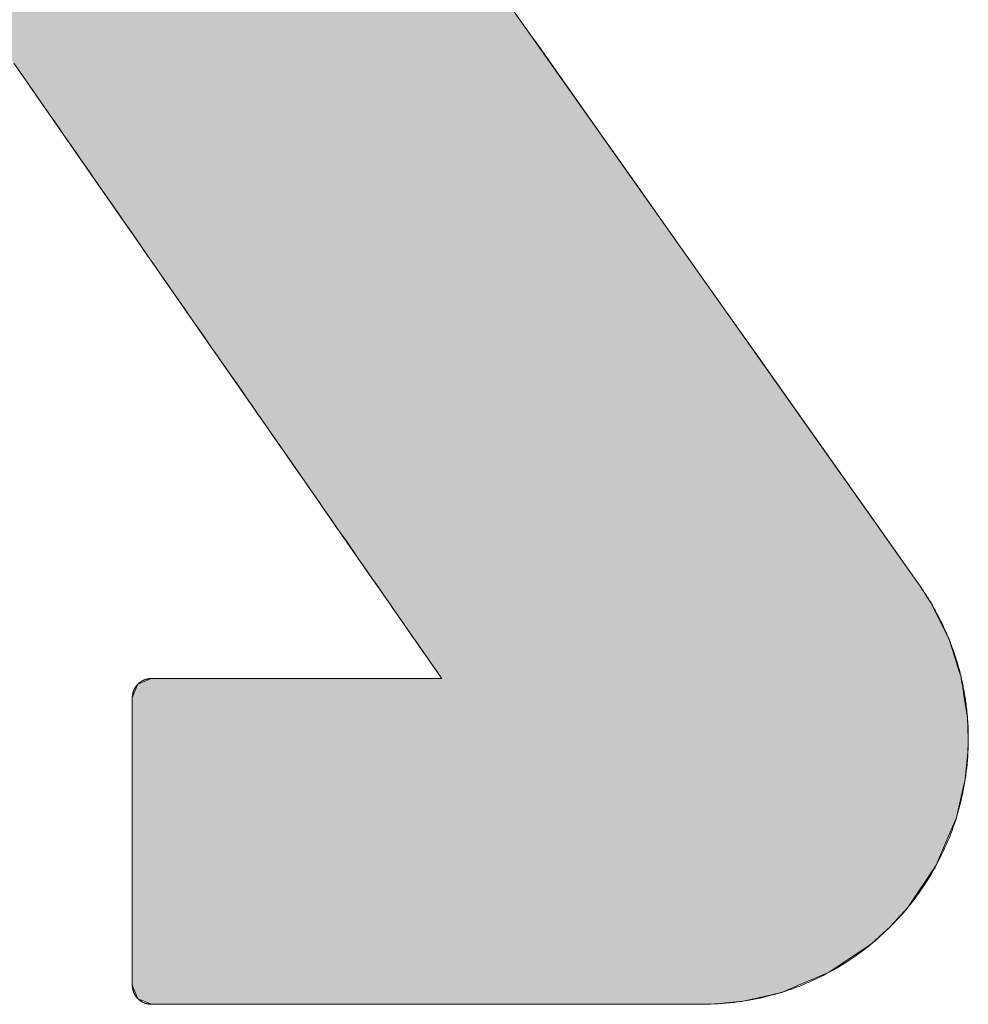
# Model space of a CAD drawing. Header units: inches. Extents: x -123 to 4816, y -2998 to 548.
# Tile 22 of 148: x 764.16 to 765.43, y -2424.94 to -2423.62. Entities that reach past the tile are written whole.
import ezdxf

# ---------------------------------------------------------------- set-up
doc = ezdxf.new("R2010")
doc.units = ezdxf.units.IN
doc.header["$MEASUREMENT"] = 0
doc.layers.get('0').update_dxf_attribs({"lineweight": 0})

# ---------------------------------------------------------------- blocks, each defined once
blk = doc.blocks.new('*U54')
at = {"linetype": 'Continuous'}
for p, q in [((68.5405, 92.4122), (68.8064, 92.0358)), ((68.8064, 92.0358), (68.8134, 92.0259)), ((68.8134, 92.0259), (68.8167, 92.0212)), ((68.8167, 92.0212), (68.8332, 91.9979)), ((68.0958, 91.9979), (68.1084, 91.9798)), ((68.8332, 91.9979), (68.846, 91.9798)), ((68.1084, 91.9798), (68.1654, 91.8978)), ((68.846, 91.9798), (68.9039, 91.8978)), ((68.1654, 91.8978), (68.2112, 91.832)), ((68.9039, 91.8978), (68.9504, 91.832)), ((68.2112, 91.832), (68.2637, 91.7564)), ((68.9504, 91.832), (69.0038, 91.7564)), ((68.2637, 91.7564), (68.3564, 91.6231)), ((69.0038, 91.7564), (69.098, 91.6231)), ((68.3564, 91.6231), (68.3765, 91.5943)), ((69.098, 91.6231), (69.1183, 91.5943)), ((68.3765, 91.5943), (68.4892, 91.4321)), ((69.1183, 91.5943), (69.2329, 91.4321)), ((68.4892, 91.4321), (68.523, 91.3836)), ((69.2329, 91.4321), (69.2672, 91.3836)), ((68.523, 91.3836), (68.5876, 91.2907)), ((69.2672, 91.3836), (69.3328, 91.2907)), ((68.5876, 91.2907), (68.5953, 91.2796)), ((69.3328, 91.2907), (69.3406, 91.2796)), ((68.5953, 91.2796), (68.6111, 91.2568)), ((69.3406, 91.2796), (69.3554, 91.2568)), ((68.6111, 91.2568), (68.6452, 91.2078)), ((69.3554, 91.2568), (69.3798, 91.2078)), ((68.6452, 91.2078), (68.6571, 91.1906)), ((69.3798, 91.2078), (69.3853, 91.1906)), ((68.6571, 91.1906), (68.6766, 91.1626)), ((69.3853, 91.1906), (69.3943, 91.1626)), ((68.2845, 91.1527), (68.266, 91.145)), ((68.2845, 91.1527), (68.3017, 91.1527)), ((68.3017, 91.1527), (68.3469, 91.1527)), ((68.3469, 91.1527), (68.484, 91.1527)), ((68.484, 91.1527), (68.6212, 91.1527)), ((68.6212, 91.1527), (68.6664, 91.1527)), ((68.6664, 91.1527), (68.6835, 91.1527)), ((68.6766, 91.1626), (68.6819, 91.155)), ((68.6819, 91.155), (68.6835, 91.1527)), ((69.3943, 91.1626), (69.3968, 91.155)), ((69.3968, 91.155), (69.3971, 91.1527)), ((69.3971, 91.1527), (69.3983, 91.145)), ((68.2656, 91.1441), (68.2584, 91.1266)), ((68.266, 91.145), (68.2656, 91.1441)), ((69.3983, 91.145), (69.3985, 91.1441)), ((69.3985, 91.1441), (69.4012, 91.1266)), ((68.2584, 91.1266), (68.2584, 91.1096)), ((69.4012, 91.1266), (69.4039, 91.1096)), ((68.2584, 91.1096), (68.2584, 91.0991)), ((68.2584, 91.0991), (68.2584, 91.0701)), ((69.4039, 91.1096), (69.4056, 91.0991)), ((69.4056, 91.0991), (69.4067, 91.0701)), ((68.2584, 91.0701), (68.2584, 91.0648)), ((69.4067, 91.0701), (69.4066, 91.0648)), ((68.2584, 91.0648), (68.2584, 91.0514)), ((69.4066, 91.0648), (69.4062, 91.0514)), ((68.2584, 91.0514), (68.2584, 91.0146)), ((69.4062, 91.0514), (69.4025, 91.0146)), ((68.2584, 91.0146), (68.2584, 90.9616)), ((69.4025, 91.0146), (69.3903, 90.9616)), ((68.2584, 90.9616), (68.2584, 90.9352)), ((69.3903, 90.9616), (69.3791, 90.9352)), ((68.2584, 90.9352), (68.2584, 90.929)), ((69.3791, 90.9352), (69.3765, 90.929)), ((68.2584, 90.929), (68.2584, 90.8962)), ((69.3765, 90.929), (69.3627, 90.8962)), ((68.2584, 90.8962), (68.2584, 90.838)), ((69.3627, 90.8962), (69.3234, 90.838)), ((68.2584, 90.838), (68.2584, 90.8121)), ((69.3234, 90.838), (69.2999, 90.8121)), ((68.2584, 90.8121), (68.2584, 90.7931)), ((69.2999, 90.8121), (69.279, 90.7931)), ((68.2584, 90.7931), (68.2584, 90.7886)), ((68.2584, 90.7886), (68.2584, 90.7874)), ((68.2584, 90.7874), (68.2584, 90.7493)), ((69.2723, 90.7874), (69.2158, 90.7493)), ((69.274, 90.7886), (69.2723, 90.7874)), ((69.279, 90.7931), (69.274, 90.7886)), ((68.2584, 90.7493), (68.2584, 90.7483)), ((68.2584, 90.7483), (68.2584, 90.746)), ((68.2584, 90.746), (68.2584, 90.7313)), ((69.2081, 90.746), (69.1734, 90.7313)), ((69.2136, 90.7483), (69.2081, 90.746)), ((69.2158, 90.7493), (69.2136, 90.7483)), ((68.2584, 90.7313), (68.2624, 90.7216)), ((69.1734, 90.7313), (69.1504, 90.7216)), ((68.2624, 90.7216), (68.266, 90.7128)), ((69.1504, 90.7216), (69.1121, 90.7128)), ((68.266, 90.7128), (68.2743, 90.7094)), ((68.2743, 90.7094), (68.2834, 90.7057)), ((68.2834, 90.7057), (68.2845, 90.7052)), ((68.2845, 90.7052), (68.3171, 90.7052)), ((68.3171, 90.7052), (68.4029, 90.7052)), ((68.4029, 90.7052), (68.6632, 90.7052)), ((68.6632, 90.7052), (68.9235, 90.7052)), ((68.9235, 90.7052), (69.0093, 90.7052)), ((69.0093, 90.7052), (69.0419, 90.7052)), ((69.0607, 90.7057), (69.0419, 90.7052)), ((69.0975, 90.7094), (69.0607, 90.7057)), ((69.1121, 90.7128), (69.0975, 90.7094))]:
    blk.add_line(p, q, dxfattribs=at)
for points in [[(67.4453, 92.4122), (67.4453, 92.0358), (68.8064, 92.0358)], [(68.0694, 92.0358), (68.0763, 92.0259), (68.8134, 92.0259)], [(68.0763, 92.0259), (68.0796, 92.0212), (68.8167, 92.0212)], [(68.0796, 92.0212), (68.0958, 91.9979), (68.8332, 91.9979)], [(68.0958, 91.9979), (68.1084, 91.9798), (68.846, 91.9798)], [(68.1084, 91.9798), (68.1654, 91.8978), (68.9039, 91.8978)], [(68.1654, 91.8978), (68.2112, 91.832), (68.9504, 91.832)], [(68.2112, 91.832), (68.2637, 91.7564), (69.0038, 91.7564)], [(68.2637, 91.7564), (68.3564, 91.6231), (69.098, 91.6231)], [(68.3564, 91.6231), (68.3765, 91.5943), (69.1183, 91.5943)], [(68.3765, 91.5943), (68.4892, 91.4321), (69.2329, 91.4321)], [(68.4892, 91.4321), (68.523, 91.3836), (69.2672, 91.3836)], [(68.523, 91.3836), (68.5876, 91.2907), (69.3328, 91.2907)], [(68.5876, 91.2907), (68.5953, 91.2796), (69.3406, 91.2796)], [(68.5953, 91.2796), (68.6111, 91.2568), (69.3554, 91.2568)], [(68.6111, 91.2568), (68.6452, 91.2078), (69.3798, 91.2078)], [(68.6452, 91.2078), (68.6571, 91.1906), (69.3853, 91.1906)], [(68.6571, 91.1906), (68.6766, 91.1626), (69.3943, 91.1626)], [(68.2845, 91.1527), (68.266, 91.145), (69.3983, 91.145)], [(68.2845, 91.1527), (68.2845, 91.1527), (68.3017, 91.1527)], [(68.3017, 91.1527), (68.3017, 91.1527), (68.3469, 91.1527)], [(68.3469, 91.1527), (68.3469, 91.1527), (68.484, 91.1527)], [(68.484, 91.1527), (68.484, 91.1527), (68.6212, 91.1527)], [(68.6212, 91.1527), (68.6212, 91.1527), (68.6664, 91.1527)], [(68.6664, 91.1527), (68.6664, 91.1527), (68.6835, 91.1527)], [(68.6766, 91.1626), (68.6819, 91.155), (69.3968, 91.155)], [(68.6819, 91.155), (68.6835, 91.1527), (69.3971, 91.1527)], [(68.2656, 91.1441), (68.2584, 91.1266), (69.4012, 91.1266)], [(68.266, 91.145), (68.2656, 91.1441), (69.3985, 91.1441)], [(68.2584, 91.1266), (68.2584, 91.1096), (69.4039, 91.1096)], [(68.2584, 91.1096), (68.2584, 91.0991), (69.4056, 91.0991)], [(68.2584, 91.0991), (68.2584, 91.0701), (69.4067, 91.0701)], [(68.2584, 91.0701), (68.2584, 91.0648), (69.4066, 91.0648)], [(68.2584, 91.0648), (68.2584, 91.0514), (69.4062, 91.0514)], [(68.2584, 91.0514), (68.2584, 91.0146), (69.4025, 91.0146)], [(68.2584, 91.0146), (68.2584, 90.9616), (69.3903, 90.9616)], [(68.2584, 90.9616), (68.2584, 90.9352), (69.3791, 90.9352)], [(68.2584, 90.9352), (68.2584, 90.929), (69.3765, 90.929)], [(68.2584, 90.929), (68.2584, 90.8962), (69.3627, 90.8962)], [(68.2584, 90.8962), (68.2584, 90.838), (69.3234, 90.838)], [(68.2584, 90.838), (68.2584, 90.8121), (69.2999, 90.8121)], [(68.2584, 90.8121), (68.2584, 90.7931), (69.279, 90.7931)], [(68.2584, 90.7931), (68.2584, 90.7886), (69.274, 90.7886)], [(68.2584, 90.7886), (68.2584, 90.7874), (69.2723, 90.7874)], [(68.2584, 90.7874), (68.2584, 90.7493), (69.2158, 90.7493)], [(68.2584, 90.7493), (68.2584, 90.7483), (69.2136, 90.7483)], [(68.2584, 90.7483), (68.2584, 90.746), (69.2081, 90.746)], [(68.2584, 90.746), (68.2584, 90.7313), (69.1734, 90.7313)], [(68.2584, 90.7313), (68.2624, 90.7216), (69.1504, 90.7216)], [(68.2624, 90.7216), (68.266, 90.7128), (69.1121, 90.7128)], [(68.266, 90.7128), (68.2743, 90.7094), (69.0975, 90.7094)], [(68.2743, 90.7094), (68.2834, 90.7057), (69.0607, 90.7057)], [(68.2834, 90.7057), (68.2845, 90.7052), (69.0419, 90.7052)], [(68.2845, 90.7052), (68.2845, 90.7052), (68.3171, 90.7052)], [(68.3171, 90.7052), (68.3171, 90.7052), (68.4029, 90.7052)], [(68.4029, 90.7052), (68.4029, 90.7052), (68.6632, 90.7052)], [(68.6632, 90.7052), (68.6632, 90.7052), (68.9235, 90.7052)], [(68.9235, 90.7052), (68.9235, 90.7052), (69.0093, 90.7052)], [(69.0093, 90.7052), (69.0093, 90.7052), (69.0419, 90.7052)]]:
    blk.add_solid(points, dxfattribs=at)
at = {"linetype": 'Continuous', "extrusion": (0, 0, -1)}
for points in [[(-67.4453, 92.4122), (-68.5405, 92.4122), (-68.8064, 92.0358)], [(-68.0694, 92.0358), (-68.8064, 92.0358), (-68.8134, 92.0259)], [(-68.0763, 92.0259), (-68.8134, 92.0259), (-68.8167, 92.0212)], [(-68.0796, 92.0212), (-68.8167, 92.0212), (-68.8332, 91.9979)], [(-68.0958, 91.9979), (-68.8332, 91.9979), (-68.846, 91.9798)], [(-68.1084, 91.9798), (-68.846, 91.9798), (-68.9039, 91.8978)], [(-68.1654, 91.8978), (-68.9039, 91.8978), (-68.9504, 91.832)], [(-68.2112, 91.832), (-68.9504, 91.832), (-69.0038, 91.7564)], [(-68.2637, 91.7564), (-69.0038, 91.7564), (-69.098, 91.6231)], [(-68.3564, 91.6231), (-69.098, 91.6231), (-69.1183, 91.5943)], [(-68.3765, 91.5943), (-69.1183, 91.5943), (-69.2329, 91.4321)], [(-68.4892, 91.4321), (-69.2329, 91.4321), (-69.2672, 91.3836)], [(-68.523, 91.3836), (-69.2672, 91.3836), (-69.3328, 91.2907)], [(-68.5876, 91.2907), (-69.3328, 91.2907), (-69.3406, 91.2796)], [(-68.5953, 91.2796), (-69.3406, 91.2796), (-69.3554, 91.2568)], [(-68.6111, 91.2568), (-69.3554, 91.2568), (-69.3798, 91.2078)], [(-68.6452, 91.2078), (-69.3798, 91.2078), (-69.3853, 91.1906)], [(-68.6571, 91.1906), (-69.3853, 91.1906), (-69.3943, 91.1626)], [(-68.2845, 91.1527), (-69.3971, 91.1527), (-69.3983, 91.145)], [(-68.6766, 91.1626), (-69.3943, 91.1626), (-69.3968, 91.155)], [(-68.6819, 91.155), (-69.3968, 91.155), (-69.3971, 91.1527)], [(-68.2656, 91.1441), (-69.3985, 91.1441), (-69.4012, 91.1266)], [(-68.266, 91.145), (-69.3983, 91.145), (-69.3985, 91.1441)], [(-68.2584, 91.1266), (-69.4012, 91.1266), (-69.4039, 91.1096)], [(-68.2584, 91.1096), (-69.4039, 91.1096), (-69.4056, 91.0991)], [(-68.2584, 91.0991), (-69.4056, 91.0991), (-69.4067, 91.0701)], [(-68.2584, 91.0701), (-69.4067, 91.0701), (-69.4066, 91.0648)], [(-68.2584, 91.0648), (-69.4066, 91.0648), (-69.4062, 91.0514)], [(-68.2584, 91.0514), (-69.4062, 91.0514), (-69.4025, 91.0146)], [(-68.2584, 91.0146), (-69.4025, 91.0146), (-69.3903, 90.9616)], [(-68.2584, 90.9616), (-69.3903, 90.9616), (-69.3791, 90.9352)], [(-68.2584, 90.9352), (-69.3791, 90.9352), (-69.3765, 90.929)], [(-68.2584, 90.929), (-69.3765, 90.929), (-69.3627, 90.8962)], [(-68.2584, 90.8962), (-69.3627, 90.8962), (-69.3234, 90.838)], [(-68.2584, 90.838), (-69.3234, 90.838), (-69.2999, 90.8121)], [(-68.2584, 90.8121), (-69.2999, 90.8121), (-69.279, 90.7931)], [(-68.2584, 90.7931), (-69.279, 90.7931), (-69.274, 90.7886)], [(-68.2584, 90.7886), (-69.274, 90.7886), (-69.2723, 90.7874)], [(-68.2584, 90.7874), (-69.2723, 90.7874), (-69.2158, 90.7493)], [(-68.2584, 90.7493), (-69.2158, 90.7493), (-69.2136, 90.7483)], [(-68.2584, 90.7483), (-69.2136, 90.7483), (-69.2081, 90.746)], [(-68.2584, 90.746), (-69.2081, 90.746), (-69.1734, 90.7313)], [(-68.2584, 90.7313), (-69.1734, 90.7313), (-69.1504, 90.7216)], [(-68.2624, 90.7216), (-69.1504, 90.7216), (-69.1121, 90.7128)], [(-68.266, 90.7128), (-69.1121, 90.7128), (-69.0975, 90.7094)], [(-68.2743, 90.7094), (-69.0975, 90.7094), (-69.0607, 90.7057)], [(-68.2834, 90.7057), (-69.0607, 90.7057), (-69.0419, 90.7052)]]:
    blk.add_solid(points, dxfattribs=at)

msp = doc.modelspace()

# ---------------------------------------------------------------- linework, layer by layer
at = {"color": 3}
msp.add_line((764.4013, -2423.0186), (765.3617, -2424.378), dxfattribs=at)
for points in [[(764.1561, -2423.6883, 0), (764.1596, -2423.6934, 0), (764.1632, -2423.6986, 0), (764.1671, -2423.7041, 0), (764.171, -2423.7098, 0), (764.1752, -2423.7158, 0), (764.1794, -2423.7219, 0), (764.1839, -2423.7283, 0), (764.1884, -2423.7348, 0), (764.193, -2423.7414, 0), (764.1978, -2423.7483, 0), (764.2028, -2423.7554, 0), (764.2078, -2423.7626, 0), (764.2129, -2423.77, 0), (764.2183, -2423.7776, 0), (764.2236, -2423.7854, 0), (764.2291, -2423.7933, 0), (764.2347, -2423.8013, 0), (764.2404, -2423.8095, 0), (764.2461, -2423.8179, 0), (764.2521, -2423.8264, 0), (764.258, -2423.8349, 0), (764.264, -2423.8436, 0), (764.2702, -2423.8525, 0), (764.2764, -2423.8613, 0), (764.2828, -2423.8704, 0), (764.2891, -2423.8795, 0), (764.2955, -2423.8888, 0), (764.302, -2423.8981, 0), (764.3086, -2423.9076, 0), (764.3152, -2423.9171, 0), (764.3218, -2423.9267, 0), (764.3285, -2423.9363, 0), (764.3354, -2423.9461, 0), (764.3422, -2423.9559, 0), (764.349, -2423.9657, 0), (764.3559, -2423.9757, 0), (764.3628, -2423.9856, 0), (764.3697, -2423.9957, 0), (764.3768, -2424.0057, 0), (764.3838, -2424.0157, 0), (764.3908, -2424.0259, 0), (764.3978, -2424.036, 0), (764.4049, -2424.0461, 0), (764.4119, -2424.0562, 0), (764.419, -2424.0664, 0), (764.426, -2424.0766, 0), (764.4332, -2424.0867, 0), (764.4402, -2424.0969, 0), (764.4472, -2424.107, 0), (764.4543, -2424.1171, 0), (764.4613, -2424.1273, 0), (764.4683, -2424.1373, 0), (764.4752, -2424.1473, 0), (764.4822, -2424.1574, 0), (764.4892, -2424.1673, 0), (764.496, -2424.1772, 0), (764.5029, -2424.1871, 0), (764.5097, -2424.1968, 0), (764.5164, -2424.2066, 0), (764.5232, -2424.2163, 0), (764.5299, -2424.2258, 0), (764.5365, -2424.2354, 0), (764.543, -2424.2448, 0), (764.5496, -2424.2541, 0), (764.556, -2424.2633, 0), (764.5623, -2424.2725, 0), (764.5687, -2424.2816, 0), (764.5748, -2424.2905, 0), (764.5809, -2424.2994, 0), (764.5871, -2424.3081, 0), (764.593, -2424.3166, 0), (764.5989, -2424.3251, 0), (764.6047, -2424.3334, 0), (764.6103, -2424.3417, 0), (764.6159, -2424.3496, 0), (764.6215, -2424.3575, 0), (764.6268, -2424.3653, 0), (764.6321, -2424.3728, 0), (764.6372, -2424.3802, 0), (764.6423, -2424.3875, 0), (764.6472, -2424.3946, 0), (764.652, -2424.4015, 0), (764.6566, -2424.4082, 0), (764.6612, -2424.4147, 0), (764.6656, -2424.4211, 0), (764.6699, -2424.4272, 0), (764.674, -2424.4331, 0), (764.6779, -2424.4388, 0), (764.6817, -2424.4443, 0), (764.6854, -2424.4496, 0), (764.689, -2424.4547, 0), (764.6924, -2424.4595, 0), (764.6955, -2424.4641, 0), (764.6985, -2424.4685, 0), (764.7014, -2424.4726, 0), (764.7041, -2424.4764, 0), (764.7066, -2424.48, 0), (764.7089, -2424.4834, 0), (764.7111, -2424.4864, 0), (764.713, -2424.4892, 0), (764.7148, -2424.4918, 0), (764.7163, -2424.494, 0), (764.7177, -2424.4961, 0), (764.7189, -2424.4977, 0), (764.7198, -2424.4991, 0), (764.7206, -2424.5001, 0), (764.7212, -2424.501, 0), (764.7215, -2424.5014, 0), (764.7216, -2424.5016, 0)], [(765.0707, -2424.9375, 0), (765.076, -2424.9374, 0), (765.0812, -2424.9373, 0), (765.0865, -2424.9371, 0), (765.0917, -2424.9368, 0), (765.0969, -2424.9366, 0), (765.1021, -2424.9362, 0), (765.1072, -2424.9357, 0), (765.1123, -2424.9351, 0), (765.1175, -2424.9344, 0), (765.1225, -2424.9337, 0), (765.1276, -2424.9329, 0), (765.1327, -2424.9321, 0), (765.1376, -2424.9312, 0), (765.1427, -2424.9302, 0), (765.1477, -2424.9291, 0), (765.1525, -2424.928, 0), (765.1575, -2424.9268, 0), (765.1624, -2424.9255, 0), (765.1672, -2424.9243, 0), (765.172, -2424.9228, 0), (765.1769, -2424.9214, 0), (765.1817, -2424.9199, 0), (765.1863, -2424.9182, 0), (765.1911, -2424.9166, 0), (765.1958, -2424.9148, 0), (765.2005, -2424.9131, 0), (765.205, -2424.9112, 0), (765.2096, -2424.9093, 0), (765.2142, -2424.9073, 0), (765.2187, -2424.9053, 0), (765.2232, -2424.9032, 0), (765.2276, -2424.9011, 0), (765.2321, -2424.8989, 0), (765.2365, -2424.8965, 0), (765.2408, -2424.8942, 0), (765.2451, -2424.8918, 0), (765.2494, -2424.8894, 0), (765.2537, -2424.8869, 0), (765.2578, -2424.8843, 0), (765.262, -2424.8817, 0), (765.2661, -2424.879, 0), (765.2702, -2424.8763, 0), (765.2742, -2424.8735, 0), (765.2782, -2424.8706, 0), (765.2822, -2424.8678, 0), (765.2861, -2424.8648, 0), (765.29, -2424.8618, 0), (765.2938, -2424.8587, 0), (765.2976, -2424.8556, 0), (765.3014, -2424.8525, 0), (765.3051, -2424.8493, 0), (765.3087, -2424.8461, 0), (765.3123, -2424.8427, 0), (765.3159, -2424.8393, 0), (765.3194, -2424.8359, 0), (765.3229, -2424.8325, 0), (765.3263, -2424.829, 0), (765.3297, -2424.8255, 0), (765.333, -2424.8219, 0), (765.3363, -2424.8183, 0), (765.3396, -2424.8146, 0), (765.3427, -2424.8109, 0), (765.3458, -2424.8071, 0), (765.3489, -2424.8033, 0), (765.3519, -2424.7994, 0), (765.355, -2424.7955, 0), (765.3578, -2424.7916, 0), (765.3607, -2424.7876, 0), (765.3635, -2424.7835, 0), (765.3663, -2424.7795, 0), (765.369, -2424.7754, 0), (765.3716, -2424.7712, 0), (765.3742, -2424.7671, 0), (765.3768, -2424.7629, 0), (765.3792, -2424.7586, 0), (765.3816, -2424.7543, 0), (765.384, -2424.75, 0), (765.3863, -2424.7456, 0), (765.3886, -2424.7412, 0), (765.3907, -2424.7368, 0), (765.3929, -2424.7323, 0), (765.3949, -2424.7278, 0), (765.3969, -2424.7232, 0), (765.3989, -2424.7186, 0), (765.4007, -2424.7141, 0), (765.4026, -2424.7094, 0), (765.4043, -2424.7048, 0), (765.406, -2424.7, 0), (765.4077, -2424.6954, 0), (765.4092, -2424.6906, 0), (765.4107, -2424.6858, 0), (765.4121, -2424.6809, 0), (765.4135, -2424.6761, 0), (765.4148, -2424.6712, 0), (765.416, -2424.6663, 0), (765.4172, -2424.6615, 0), (765.4183, -2424.6565, 0), (765.4193, -2424.6515, 0), (765.4202, -2424.6465, 0), (765.4211, -2424.6415, 0), (765.422, -2424.6364, 0), (765.4227, -2424.6314, 0), (765.4233, -2424.6262, 0), (765.4239, -2424.6211, 0), (765.4245, -2424.616, 0), (765.4249, -2424.6108, 0), (765.4253, -2424.6056, 0), (765.4256, -2424.6004, 0), (765.4259, -2424.5951, 0), (765.426, -2424.59, 0), (765.4261, -2424.5847, 0), (765.4261, -2424.581, 0), (765.4261, -2424.579, 0), (765.4261, -2424.5769, 0), (765.426, -2424.5749, 0), (765.426, -2424.5729, 0), (765.4259, -2424.5709, 0), (765.4259, -2424.5688, 0), (765.4258, -2424.5668, 0), (765.4257, -2424.5648, 0), (765.4256, -2424.5628, 0), (765.4255, -2424.5607, 0), (765.4253, -2424.5588, 0), (765.4252, -2424.5567, 0), (765.4251, -2424.5547, 0), (765.4249, -2424.5528, 0), (765.4247, -2424.5507, 0), (765.4245, -2424.5488, 0), (765.4243, -2424.5467, 0), (765.4241, -2424.5448, 0), (765.4239, -2424.5428, 0), (765.4237, -2424.5408, 0), (765.4234, -2424.5388, 0), (765.4232, -2424.5369, 0), (765.423, -2424.5348, 0), (765.4227, -2424.5329, 0), (765.4225, -2424.5309, 0), (765.4222, -2424.529, 0), (765.4219, -2424.527, 0), (765.4215, -2424.5251, 0), (765.4212, -2424.5231, 0), (765.4209, -2424.5212, 0), (765.4205, -2424.5192, 0), (765.4202, -2424.5173, 0), (765.4198, -2424.5153, 0), (765.4194, -2424.5134, 0), (765.4191, -2424.5114, 0), (765.4187, -2424.5096, 0), (765.4183, -2424.5076, 0), (765.4179, -2424.5057, 0), (765.4174, -2424.5038, 0), (765.417, -2424.5019, 0), (765.4165, -2424.5, 0), (765.4161, -2424.4981, 0), (765.4156, -2424.4962, 0), (765.4152, -2424.4943, 0), (765.4147, -2424.4924, 0), (765.4142, -2424.4905, 0), (765.4137, -2424.4887, 0), (765.4131, -2424.4867, 0), (765.4126, -2424.4849, 0), (765.412, -2424.483, 0), (765.4116, -2424.4812, 0), (765.411, -2424.4793, 0), (765.4104, -2424.4774, 0), (765.4098, -2424.4755, 0), (765.4092, -2424.4737, 0), (765.4086, -2424.4718, 0), (765.408, -2424.47, 0), (765.4075, -2424.4682, 0), (765.4068, -2424.4663, 0), (765.4062, -2424.4645, 0), (765.4055, -2424.4626, 0), (765.4048, -2424.4609, 0), (765.4042, -2424.459, 0), (765.4036, -2424.4573, 0), (765.4029, -2424.4554, 0), (765.4022, -2424.4537, 0), (765.4014, -2424.4518, 0), (765.4007, -2424.4501, 0), (765.4001, -2424.4482, 0), (765.3993, -2424.4465, 0), (765.3986, -2424.4447, 0), (765.3978, -2424.443, 0), (765.397, -2424.4412, 0), (765.3963, -2424.4394, 0), (765.3955, -2424.4376, 0), (765.3947, -2424.4359, 0), (765.3939, -2424.4341, 0), (765.3931, -2424.4324, 0), (765.3923, -2424.4307, 0), (765.3915, -2424.4289, 0), (765.3907, -2424.4272, 0), (765.3898, -2424.4255, 0), (765.389, -2424.4238, 0), (765.3881, -2424.422, 0), (765.3872, -2424.4204, 0), (765.3864, -2424.4186, 0), (765.3854, -2424.417, 0), (765.3846, -2424.4153, 0), (765.3837, -2424.4135, 0), (765.3828, -2424.4119, 0), (765.3818, -2424.4102, 0), (765.381, -2424.4086, 0), (765.38, -2424.4069, 0), (765.379, -2424.4053, 0), (765.3781, -2424.4036, 0), (765.3772, -2424.402, 0), (765.3762, -2424.4003, 0), (765.3752, -2424.3986, 0), (765.3742, -2424.3971, 0), (765.3732, -2424.3954, 0), (765.3722, -2424.3938, 0), (765.3712, -2424.3922, 0), (765.3702, -2424.3906, 0), (765.3692, -2424.389, 0), (765.3681, -2424.3874, 0), (765.367, -2424.3858, 0), (765.366, -2424.3842, 0), (765.3649, -2424.3827, 0), (765.3638, -2424.3811, 0), (765.3628, -2424.3796, 0), (765.3617, -2424.378, 0)], [(764.3329, -2424.5016, 0), (764.3328, -2424.5016, 0), (764.3326, -2424.5016, 0), (764.3324, -2424.5016, 0), (764.3323, -2424.5016, 0), (764.3321, -2424.5016, 0), (764.3319, -2424.5016, 0), (764.3318, -2424.5016, 0), (764.3317, -2424.5016, 0), (764.3316, -2424.5016, 0), (764.3314, -2424.5017, 0), (764.3312, -2424.5017, 0), (764.3311, -2424.5017, 0), (764.3309, -2424.5017, 0), (764.3307, -2424.5017, 0), (764.3306, -2424.5017, 0), (764.3304, -2424.5017, 0), (764.3303, -2424.5018, 0), (764.3301, -2424.5018, 0), (764.3299, -2424.5018, 0), (764.3298, -2424.5018, 0), (764.3296, -2424.5018, 0), (764.3295, -2424.5019, 0), (764.3293, -2424.5019, 0), (764.3291, -2424.5019, 0), (764.329, -2424.5019, 0), (764.3288, -2424.502, 0), (764.3287, -2424.502, 0), (764.3285, -2424.502, 0), (764.3283, -2424.502, 0), (764.3282, -2424.5021, 0), (764.328, -2424.5021, 0), (764.3279, -2424.5021, 0), (764.3278, -2424.5022, 0), (764.3277, -2424.5022, 0), (764.3275, -2424.5022, 0), (764.3273, -2424.5023, 0), (764.3272, -2424.5023, 0), (764.327, -2424.5023, 0), (764.3269, -2424.5024, 0), (764.3267, -2424.5024, 0), (764.3266, -2424.5025, 0), (764.3264, -2424.5025, 0), (764.3262, -2424.5025, 0), (764.3261, -2424.5026, 0), (764.3259, -2424.5026, 0), (764.3258, -2424.5027, 0), (764.3256, -2424.5027, 0), (764.3255, -2424.5028, 0), (764.3253, -2424.5028, 0), (764.3252, -2424.5029, 0), (764.325, -2424.5029, 0), (764.3249, -2424.503, 0), (764.3247, -2424.503, 0), (764.3245, -2424.5031, 0), (764.3244, -2424.5031, 0), (764.3242, -2424.5032, 0), (764.3242, -2424.5032, 0), (764.324, -2424.5033, 0), (764.3239, -2424.5034, 0), (764.3237, -2424.5034, 0), (764.3236, -2424.5035, 0), (764.3234, -2424.5035, 0), (764.3233, -2424.5036, 0), (764.3231, -2424.5037, 0), (764.323, -2424.5037, 0), (764.3228, -2424.5038, 0), (764.3227, -2424.5039, 0), (764.3225, -2424.5039, 0), (764.3224, -2424.5039, 0), (764.3223, -2424.5039, 0), (764.3221, -2424.504, 0), (764.322, -2424.5041, 0), (764.3218, -2424.5042, 0), (764.3217, -2424.5042, 0), (764.3215, -2424.5043, 0), (764.3214, -2424.5044, 0), (764.3212, -2424.5044, 0), (764.3211, -2424.5045, 0), (764.321, -2424.5046, 0), (764.3208, -2424.5047, 0), (764.3207, -2424.5047, 0), (764.3205, -2424.5048, 0), (764.3204, -2424.5049, 0), (764.3203, -2424.505, 0), (764.3202, -2424.5051, 0), (764.3201, -2424.5051, 0), (764.3199, -2424.5052, 0), (764.3198, -2424.5053, 0), (764.3197, -2424.5054, 0), (764.3195, -2424.5055, 0), (764.3194, -2424.5056, 0), (764.3192, -2424.5057, 0), (764.3191, -2424.5057, 0), (764.319, -2424.5058, 0), (764.3188, -2424.5059, 0), (764.3187, -2424.506, 0), (764.3186, -2424.5061, 0), (764.3184, -2424.5062, 0), (764.3183, -2424.5063, 0), (764.3182, -2424.5064, 0), (764.318, -2424.5065, 0), (764.3179, -2424.5066, 0), (764.3178, -2424.5067, 0), (764.3176, -2424.5067, 0), (764.3175, -2424.5068, 0), (764.3174, -2424.5069, 0), (764.3173, -2424.507, 0), (764.3171, -2424.5071, 0), (764.317, -2424.5072, 0), (764.3169, -2424.5073, 0), (764.3168, -2424.5074, 0), (764.3166, -2424.5075, 0), (764.3166, -2424.5076, 0), (764.3165, -2424.5077, 0), (764.3164, -2424.5078, 0), (764.3162, -2424.5079, 0), (764.3161, -2424.508, 0), (764.316, -2424.5081, 0), (764.3159, -2424.5082, 0), (764.3158, -2424.5083, 0), (764.3156, -2424.5084, 0), (764.3155, -2424.5085, 0), (764.3154, -2424.5086, 0), (764.3153, -2424.5087, 0), (764.3152, -2424.5088, 0), (764.315, -2424.509, 0), (764.3149, -2424.5091, 0)], [(764.7216, -2424.5016, 0), (764.7215, -2424.5016, 0), (764.7213, -2424.5016, 0), (764.721, -2424.5016, 0), (764.7205, -2424.5016, 0), (764.7198, -2424.5016, 0), (764.7191, -2424.5016, 0), (764.7182, -2424.5016, 0), (764.7172, -2424.5016, 0), (764.716, -2424.5016, 0), (764.7148, -2424.5016, 0), (764.7134, -2424.5016, 0), (764.7118, -2424.5016, 0), (764.7102, -2424.5016, 0), (764.7084, -2424.5016, 0), (764.7066, -2424.5016, 0), (764.7046, -2424.5016, 0), (764.7026, -2424.5016, 0), (764.7004, -2424.5016, 0), (764.6981, -2424.5016, 0), (764.6957, -2424.5016, 0), (764.6932, -2424.5016, 0), (764.6906, -2424.5016, 0), (764.688, -2424.5016, 0), (764.6853, -2424.5016, 0), (764.6823, -2424.5016, 0), (764.6794, -2424.5016, 0), (764.6764, -2424.5016, 0), (764.6733, -2424.5016, 0), (764.6701, -2424.5016, 0), (764.6667, -2424.5016, 0), (764.6634, -2424.5016, 0), (764.66, -2424.5016, 0), (764.6565, -2424.5016, 0), (764.6529, -2424.5016, 0), (764.6493, -2424.5016, 0), (764.6456, -2424.5016, 0), (764.6418, -2424.5016, 0), (764.638, -2424.5016, 0), (764.6341, -2424.5016, 0), (764.6302, -2424.5016, 0), (764.6262, -2424.5016, 0), (764.6222, -2424.5016, 0), (764.6181, -2424.5016, 0), (764.6139, -2424.5016, 0), (764.6098, -2424.5016, 0), (764.6056, -2424.5016, 0), (764.6013, -2424.5016, 0), (764.597, -2424.5016, 0), (764.5927, -2424.5016, 0), (764.5883, -2424.5016, 0), (764.5839, -2424.5016, 0), (764.5795, -2424.5016, 0), (764.575, -2424.5016, 0), (764.5706, -2424.5016, 0), (764.566, -2424.5016, 0), (764.5615, -2424.5016, 0), (764.557, -2424.5016, 0), (764.5525, -2424.5016, 0), (764.5479, -2424.5016, 0), (764.5433, -2424.5016, 0), (764.5387, -2424.5016, 0), (764.5342, -2424.5016, 0), (764.5296, -2424.5016, 0), (764.525, -2424.5016, 0), (764.5203, -2424.5016, 0), (764.5158, -2424.5016, 0), (764.5112, -2424.5016, 0), (764.5066, -2424.5016, 0), (764.5021, -2424.5016, 0), (764.4975, -2424.5016, 0), (764.493, -2424.5016, 0), (764.4885, -2424.5016, 0), (764.484, -2424.5016, 0), (764.4795, -2424.5016, 0), (764.475, -2424.5016, 0), (764.4707, -2424.5016, 0), (764.4663, -2424.5016, 0), (764.4619, -2424.5016, 0), (764.4575, -2424.5016, 0), (764.4532, -2424.5016, 0), (764.4489, -2424.5016, 0), (764.4447, -2424.5016, 0), (764.4406, -2424.5016, 0), (764.4365, -2424.5016, 0), (764.4324, -2424.5016, 0), (764.4283, -2424.5016, 0), (764.4243, -2424.5016, 0), (764.4204, -2424.5016, 0), (764.4165, -2424.5016, 0), (764.4127, -2424.5016, 0), (764.4089, -2424.5016, 0), (764.4052, -2424.5016, 0), (764.4016, -2424.5016, 0), (764.398, -2424.5016, 0), (764.3945, -2424.5016, 0), (764.3911, -2424.5016, 0), (764.3878, -2424.5016, 0), (764.3844, -2424.5016, 0), (764.3812, -2424.5016, 0), (764.3781, -2424.5016, 0), (764.3751, -2424.5016, 0), (764.3722, -2424.5016, 0), (764.3693, -2424.5016, 0), (764.3665, -2424.5016, 0), (764.3639, -2424.5016, 0), (764.3613, -2424.5016, 0), (764.3588, -2424.5016, 0), (764.3564, -2424.5016, 0), (764.3542, -2424.5016, 0), (764.3519, -2424.5016, 0), (764.3499, -2424.5016, 0), (764.3479, -2424.5016, 0), (764.3461, -2424.5016, 0), (764.3443, -2424.5016, 0), (764.3427, -2424.5016, 0), (764.3412, -2424.5016, 0), (764.3397, -2424.5016, 0), (764.3385, -2424.5016, 0), (764.3374, -2424.5016, 0), (764.3363, -2424.5016, 0), (764.3355, -2424.5016, 0), (764.3347, -2424.5016, 0), (764.3341, -2424.5016, 0), (764.3336, -2424.5016, 0), (764.3332, -2424.5016, 0), (764.333, -2424.5016, 0), (764.3329, -2424.5016, 0)], [(764.3149, -2424.5091, 0), (764.3148, -2424.5092, 0), (764.3147, -2424.5093, 0), (764.3146, -2424.5094, 0), (764.3145, -2424.5095, 0), (764.3144, -2424.5097, 0), (764.3143, -2424.5098, 0), (764.3142, -2424.5099, 0), (764.314, -2424.51, 0), (764.3139, -2424.5101, 0), (764.3138, -2424.5103, 0), (764.3137, -2424.5104, 0), (764.3136, -2424.5105, 0), (764.3135, -2424.5106, 0), (764.3134, -2424.5108, 0), (764.3133, -2424.5109, 0), (764.3132, -2424.511, 0), (764.3131, -2424.5111, 0), (764.313, -2424.5113, 0), (764.3129, -2424.5114, 0), (764.3129, -2424.5114, 0), (764.3128, -2424.5115, 0), (764.3127, -2424.5117, 0), (764.3126, -2424.5118, 0), (764.3125, -2424.5119, 0), (764.3124, -2424.5121, 0), (764.3123, -2424.5122, 0), (764.3122, -2424.5123, 0), (764.3121, -2424.5125, 0), (764.312, -2424.5126, 0), (764.312, -2424.5127, 0), (764.3119, -2424.5129, 0), (764.3118, -2424.513, 0), (764.3117, -2424.5131, 0), (764.3116, -2424.5133, 0), (764.3115, -2424.5134, 0), (764.3114, -2424.5135, 0), (764.3113, -2424.5137, 0), (764.3113, -2424.5138, 0), (764.3112, -2424.514, 0), (764.3111, -2424.5141, 0), (764.311, -2424.5142, 0), (764.3109, -2424.5144, 0), (764.3108, -2424.5145, 0), (764.3108, -2424.5147, 0), (764.3107, -2424.5148, 0), (764.3106, -2424.5149, 0), (764.3105, -2424.5151, 0), (764.3105, -2424.5151, 0), (764.3104, -2424.5153, 0), (764.3103, -2424.5154, 0), (764.3102, -2424.5156, 0), (764.3102, -2424.5157, 0), (764.3101, -2424.5158, 0), (764.31, -2424.516, 0), (764.31, -2424.5161, 0), (764.3099, -2424.5163, 0), (764.3098, -2424.5164, 0), (764.3098, -2424.5166, 0), (764.3097, -2424.5167, 0), (764.3096, -2424.5169, 0), (764.3096, -2424.517, 0), (764.3095, -2424.5172, 0), (764.3094, -2424.5173, 0), (764.3094, -2424.5175, 0), (764.3093, -2424.5176, 0), (764.3093, -2424.5178, 0), (764.3092, -2424.5179, 0), (764.3091, -2424.5181, 0), (764.3091, -2424.5182, 0), (764.3091, -2424.5184, 0), (764.3091, -2424.5185, 0), (764.309, -2424.5187, 0), (764.309, -2424.5188, 0), (764.3089, -2424.5189, 0), (764.3089, -2424.519, 0), (764.3088, -2424.5192, 0), (764.3088, -2424.5193, 0), (764.3087, -2424.5195, 0), (764.3087, -2424.5196, 0), (764.3086, -2424.5198, 0), (764.3086, -2424.5199, 0), (764.3085, -2424.5201, 0), (764.3085, -2424.5202, 0), (764.3084, -2424.5204, 0), (764.3084, -2424.5205, 0), (764.3084, -2424.5207, 0), (764.3083, -2424.5209, 0), (764.3083, -2424.521, 0), (764.3082, -2424.5212, 0), (764.3082, -2424.5213, 0), (764.3082, -2424.5215, 0), (764.3081, -2424.5216, 0), (764.3081, -2424.5218, 0), (764.3081, -2424.522, 0), (764.308, -2424.5221, 0), (764.308, -2424.5223, 0), (764.308, -2424.5224, 0), (764.3079, -2424.5226, 0), (764.3079, -2424.5227, 0), (764.3079, -2424.5228, 0), (764.3079, -2424.523, 0), (764.3078, -2424.5231, 0), (764.3078, -2424.5233, 0), (764.3078, -2424.5234, 0), (764.3078, -2424.5236, 0), (764.3077, -2424.5237, 0), (764.3077, -2424.5239, 0), (764.3077, -2424.5241, 0), (764.3077, -2424.5242, 0), (764.3077, -2424.5244, 0), (764.3076, -2424.5245, 0), (764.3076, -2424.5247, 0), (764.3076, -2424.5249, 0), (764.3076, -2424.525, 0), (764.3076, -2424.5252, 0), (764.3076, -2424.5253, 0), (764.3076, -2424.5255, 0), (764.3075, -2424.5257, 0), (764.3075, -2424.5258, 0), (764.3075, -2424.526, 0), (764.3075, -2424.5261, 0), (764.3075, -2424.5263, 0), (764.3075, -2424.5264, 0), (764.3075, -2424.5265, 0), (764.3075, -2424.5267, 0), (764.3075, -2424.5269, 0), (764.3075, -2424.527, 0)], [(764.3075, -2424.527, 0), (764.3075, -2424.5271, 0), (764.3075, -2424.5273, 0), (764.3075, -2424.5277, 0), (764.3075, -2424.5282, 0), (764.3075, -2424.5288, 0), (764.3075, -2424.5296, 0), (764.3075, -2424.5304, 0), (764.3075, -2424.5314, 0), (764.3075, -2424.5326, 0), (764.3075, -2424.5339, 0), (764.3075, -2424.5352, 0), (764.3075, -2424.5367, 0), (764.3075, -2424.5383, 0), (764.3075, -2424.5401, 0), (764.3075, -2424.5419, 0), (764.3075, -2424.5439, 0), (764.3075, -2424.5459, 0), (764.3075, -2424.5481, 0), (764.3075, -2424.5503, 0), (764.3075, -2424.5527, 0), (764.3075, -2424.5552, 0), (764.3075, -2424.5577, 0), (764.3075, -2424.5603, 0), (764.3075, -2424.5631, 0), (764.3075, -2424.5659, 0), (764.3075, -2424.5688, 0), (764.3075, -2424.5718, 0), (764.3075, -2424.575, 0), (764.3075, -2424.5781, 0), (764.3075, -2424.5814, 0), (764.3075, -2424.5847, 0), (764.3075, -2424.588, 0), (764.3075, -2424.5915, 0), (764.3075, -2424.595, 0), (764.3075, -2424.5986, 0), (764.3075, -2424.6023, 0), (764.3075, -2424.606, 0), (764.3075, -2424.6098, 0), (764.3075, -2424.6136, 0), (764.3075, -2424.6175, 0), (764.3075, -2424.6215, 0), (764.3075, -2424.6255, 0), (764.3075, -2424.6296, 0), (764.3075, -2424.6337, 0), (764.3075, -2424.6378, 0), (764.3075, -2424.642, 0), (764.3075, -2424.6462, 0), (764.3075, -2424.6505, 0), (764.3075, -2424.6547, 0), (764.3075, -2424.6591, 0), (764.3075, -2424.6634, 0), (764.3075, -2424.6678, 0), (764.3075, -2424.6723, 0), (764.3075, -2424.6767, 0), (764.3075, -2424.6811, 0), (764.3075, -2424.6856, 0), (764.3075, -2424.6901, 0), (764.3075, -2424.6946, 0), (764.3075, -2424.6992, 0), (764.3075, -2424.7036, 0), (764.3075, -2424.7082, 0), (764.3075, -2424.7127, 0), (764.3075, -2424.7173, 0), (764.3075, -2424.7219, 0), (764.3075, -2424.7263, 0), (764.3075, -2424.7309, 0), (764.3075, -2424.7355, 0), (764.3075, -2424.74, 0), (764.3075, -2424.7445, 0), (764.3075, -2424.749, 0), (764.3075, -2424.7535, 0), (764.3075, -2424.758, 0), (764.3075, -2424.7625, 0), (764.3075, -2424.7669, 0), (764.3075, -2424.7712, 0), (764.3075, -2424.7756, 0), (764.3075, -2424.78, 0), (764.3075, -2424.7843, 0), (764.3075, -2424.7887, 0), (764.3075, -2424.7929, 0), (764.3075, -2424.7972, 0), (764.3075, -2424.8013, 0), (764.3075, -2424.8054, 0), (764.3075, -2424.8095, 0), (764.3075, -2424.8136, 0), (764.3075, -2424.8176, 0), (764.3075, -2424.8215, 0), (764.3075, -2424.8254, 0), (764.3075, -2424.8293, 0), (764.3075, -2424.8331, 0), (764.3075, -2424.8368, 0), (764.3075, -2424.8404, 0), (764.3075, -2424.844, 0), (764.3075, -2424.8476, 0), (764.3075, -2424.851, 0), (764.3075, -2424.8544, 0), (764.3075, -2424.8577, 0), (764.3075, -2424.861, 0), (764.3075, -2424.8642, 0), (764.3075, -2424.8673, 0), (764.3075, -2424.8702, 0), (764.3075, -2424.8731, 0), (764.3075, -2424.876, 0), (764.3075, -2424.8788, 0), (764.3075, -2424.8814, 0), (764.3075, -2424.8839, 0), (764.3075, -2424.8864, 0), (764.3075, -2424.8888, 0), (764.3075, -2424.8911, 0), (764.3075, -2424.8932, 0), (764.3075, -2424.8952, 0), (764.3075, -2424.8972, 0), (764.3075, -2424.899, 0), (764.3075, -2424.9008, 0), (764.3075, -2424.9024, 0), (764.3075, -2424.9039, 0), (764.3075, -2424.9053, 0), (764.3075, -2424.9065, 0), (764.3075, -2424.9077, 0), (764.3075, -2424.9087, 0), (764.3075, -2424.9096, 0), (764.3075, -2424.9103, 0), (764.3075, -2424.9109, 0), (764.3075, -2424.9114, 0), (764.3075, -2424.9118, 0), (764.3075, -2424.912, 0), (764.3075, -2424.9121, 0)], [(764.3075, -2424.9121, 0), (764.3075, -2424.9122, 0), (764.3075, -2424.9124, 0), (764.3075, -2424.9126, 0), (764.3075, -2424.9127, 0), (764.3075, -2424.9129, 0), (764.3075, -2424.913, 0), (764.3075, -2424.9132, 0), (764.3075, -2424.9134, 0), (764.3075, -2424.9135, 0), (764.3076, -2424.9137, 0), (764.3076, -2424.9139, 0), (764.3076, -2424.914, 0), (764.3076, -2424.9141, 0), (764.3076, -2424.9143, 0), (764.3076, -2424.9144, 0), (764.3076, -2424.9146, 0), (764.3077, -2424.9147, 0), (764.3077, -2424.9149, 0), (764.3077, -2424.9151, 0), (764.3077, -2424.9152, 0), (764.3077, -2424.9154, 0), (764.3078, -2424.9155, 0), (764.3078, -2424.9157, 0), (764.3078, -2424.9159, 0), (764.3078, -2424.916, 0), (764.3079, -2424.9162, 0), (764.3079, -2424.9163, 0), (764.3079, -2424.9165, 0), (764.3079, -2424.9167, 0), (764.308, -2424.9168, 0), (764.308, -2424.917, 0), (764.308, -2424.9171, 0), (764.3081, -2424.9173, 0), (764.3081, -2424.9175, 0), (764.3081, -2424.9176, 0), (764.3082, -2424.9178, 0), (764.3082, -2424.9178, 0), (764.3082, -2424.918, 0), (764.3083, -2424.9181, 0), (764.3083, -2424.9183, 0), (764.3084, -2424.9184, 0), (764.3084, -2424.9186, 0), (764.3084, -2424.9188, 0), (764.3085, -2424.9189, 0), (764.3085, -2424.9191, 0), (764.3086, -2424.9192, 0), (764.3086, -2424.9194, 0), (764.3087, -2424.9195, 0), (764.3087, -2424.9197, 0), (764.3088, -2424.9198, 0), (764.3088, -2424.92, 0), (764.3089, -2424.9201, 0), (764.3089, -2424.9203, 0), (764.309, -2424.9204, 0), (764.309, -2424.9206, 0), (764.3091, -2424.9207, 0), (764.3091, -2424.9209, 0), (764.3091, -2424.921, 0), (764.3091, -2424.9212, 0), (764.3092, -2424.9213, 0), (764.3093, -2424.9215, 0), (764.3093, -2424.9216, 0), (764.3094, -2424.9217, 0), (764.3094, -2424.9218, 0), (764.3095, -2424.922, 0), (764.3096, -2424.9221, 0), (764.3096, -2424.9223, 0), (764.3097, -2424.9224, 0), (764.3098, -2424.9226, 0), (764.3098, -2424.9227, 0), (764.3099, -2424.9229, 0), (764.31, -2424.923, 0), (764.31, -2424.9232, 0), (764.3101, -2424.9233, 0), (764.3102, -2424.9234, 0), (764.3102, -2424.9236, 0), (764.3103, -2424.9237, 0), (764.3104, -2424.9239, 0), (764.3105, -2424.924, 0), (764.3105, -2424.9242, 0), (764.3106, -2424.9243, 0), (764.3107, -2424.9244, 0), (764.3108, -2424.9246, 0), (764.3108, -2424.9247, 0), (764.3109, -2424.9249, 0), (764.311, -2424.925, 0), (764.3111, -2424.9251, 0), (764.3112, -2424.9253, 0), (764.3113, -2424.9253, 0), (764.3113, -2424.9255, 0), (764.3114, -2424.9256, 0), (764.3115, -2424.9257, 0), (764.3116, -2424.9259, 0), (764.3117, -2424.926, 0), (764.3118, -2424.9261, 0), (764.3119, -2424.9263, 0), (764.312, -2424.9264, 0), (764.312, -2424.9265, 0), (764.3121, -2424.9267, 0), (764.3122, -2424.9268, 0), (764.3123, -2424.9269, 0), (764.3124, -2424.9271, 0), (764.3125, -2424.9272, 0), (764.3126, -2424.9273, 0), (764.3127, -2424.9275, 0), (764.3128, -2424.9276, 0), (764.3129, -2424.9277, 0), (764.3129, -2424.9278, 0), (764.313, -2424.928, 0), (764.3131, -2424.9281, 0), (764.3132, -2424.9282, 0), (764.3133, -2424.9284, 0), (764.3134, -2424.9285, 0), (764.3135, -2424.9286, 0), (764.3136, -2424.9287, 0), (764.3137, -2424.9289, 0), (764.3138, -2424.929, 0), (764.3139, -2424.9291, 0), (764.314, -2424.9291, 0), (764.3142, -2424.9292, 0), (764.3143, -2424.9294, 0), (764.3144, -2424.9295, 0), (764.3145, -2424.9296, 0), (764.3146, -2424.9297, 0), (764.3147, -2424.9298, 0), (764.3148, -2424.93, 0), (764.3149, -2424.9301, 0)], [(764.3149, -2424.9301, 0), (764.3151, -2424.9302, 0), (764.3152, -2424.9303, 0), (764.3153, -2424.9304, 0), (764.3154, -2424.9305, 0), (764.3155, -2424.9307, 0), (764.3157, -2424.9308, 0), (764.3158, -2424.9309, 0), (764.3159, -2424.931, 0), (764.316, -2424.9311, 0), (764.3162, -2424.9312, 0), (764.3163, -2424.9313, 0), (764.3164, -2424.9314, 0), (764.3165, -2424.9315, 0), (764.3166, -2424.9316, 0), (764.3167, -2424.9317, 0), (764.3168, -2424.9318, 0), (764.3169, -2424.9319, 0), (764.3171, -2424.932, 0), (764.3172, -2424.9321, 0), (764.3173, -2424.9322, 0), (764.3175, -2424.9323, 0), (764.3176, -2424.9324, 0), (764.3177, -2424.9325, 0), (764.3178, -2424.9326, 0), (764.318, -2424.9327, 0), (764.3181, -2424.9328, 0), (764.3182, -2424.9329, 0), (764.3184, -2424.9329, 0), (764.3185, -2424.933, 0), (764.3186, -2424.9331, 0), (764.3188, -2424.9332, 0), (764.3189, -2424.9333, 0), (764.3191, -2424.9334, 0), (764.3192, -2424.9334, 0), (764.3193, -2424.9335, 0), (764.3195, -2424.9336, 0), (764.3196, -2424.9337, 0), (764.3197, -2424.9338, 0), (764.3199, -2424.9339, 0), (764.32, -2424.9339, 0), (764.3202, -2424.934, 0), (764.3203, -2424.9341, 0), (764.3204, -2424.9342, 0), (764.3205, -2424.9343, 0), (764.3206, -2424.9343, 0), (764.3208, -2424.9344, 0), (764.3209, -2424.9345, 0), (764.321, -2424.9346, 0), (764.3212, -2424.9346, 0), (764.3213, -2424.9347, 0), (764.3215, -2424.9348, 0), (764.3216, -2424.9349, 0), (764.3218, -2424.9349, 0), (764.3219, -2424.935, 0), (764.322, -2424.9351, 0), (764.3222, -2424.9351, 0), (764.3223, -2424.9352, 0), (764.3225, -2424.9353, 0), (764.3226, -2424.9353, 0), (764.3228, -2424.9354, 0), (764.3229, -2424.9355, 0), (764.3231, -2424.9355, 0), (764.3232, -2424.9356, 0), (764.3234, -2424.9356, 0), (764.3235, -2424.9357, 0), (764.3237, -2424.9358, 0), (764.3238, -2424.9358, 0), (764.324, -2424.9359, 0), (764.3241, -2424.9359, 0), (764.3242, -2424.936, 0), (764.3243, -2424.936, 0), (764.3245, -2424.9361, 0), (764.3246, -2424.9362, 0), (764.3248, -2424.9362, 0), (764.3249, -2424.9363, 0), (764.3251, -2424.9363, 0), (764.3252, -2424.9364, 0), (764.3254, -2424.9364, 0), (764.3255, -2424.9364, 0), (764.3257, -2424.9365, 0), (764.3258, -2424.9365, 0), (764.326, -2424.9366, 0), (764.3261, -2424.9366, 0), (764.3263, -2424.9366, 0), (764.3264, -2424.9366, 0), (764.3266, -2424.9366, 0), (764.3268, -2424.9367, 0), (764.3269, -2424.9367, 0), (764.3271, -2424.9368, 0), (764.3272, -2424.9368, 0), (764.3274, -2424.9368, 0), (764.3275, -2424.9369, 0), (764.3277, -2424.9369, 0), (764.3278, -2424.9369, 0), (764.3279, -2424.937, 0), (764.3281, -2424.937, 0), (764.3282, -2424.937, 0), (764.3284, -2424.9371, 0), (764.3285, -2424.9371, 0), (764.3287, -2424.9371, 0), (764.3288, -2424.9371, 0), (764.329, -2424.9372, 0), (764.3292, -2424.9372, 0), (764.3293, -2424.9372, 0), (764.3295, -2424.9372, 0), (764.3296, -2424.9373, 0), (764.3298, -2424.9373, 0), (764.33, -2424.9373, 0), (764.3301, -2424.9373, 0), (764.3303, -2424.9373, 0), (764.3304, -2424.9373, 0), (764.3306, -2424.9374, 0), (764.3308, -2424.9374, 0), (764.3309, -2424.9374, 0), (764.3311, -2424.9374, 0), (764.3312, -2424.9374, 0), (764.3314, -2424.9374, 0), (764.3316, -2424.9374, 0), (764.3317, -2424.9374, 0), (764.3318, -2424.9374, 0), (764.3319, -2424.9375, 0), (764.3321, -2424.9375, 0), (764.3323, -2424.9375, 0), (764.3324, -2424.9375, 0), (764.3326, -2424.9375, 0), (764.3328, -2424.9375, 0), (764.3329, -2424.9375, 0)], [(764.3329, -2424.9375, 0), (764.3331, -2424.9375, 0), (764.3335, -2424.9375, 0), (764.3342, -2424.9375, 0), (764.3351, -2424.9375, 0), (764.3362, -2424.9375, 0), (764.3377, -2424.9375, 0), (764.3394, -2424.9375, 0), (764.3414, -2424.9375, 0), (764.3435, -2424.9375, 0), (764.346, -2424.9375, 0), (764.3486, -2424.9375, 0), (764.3514, -2424.9375, 0), (764.3545, -2424.9375, 0), (764.3579, -2424.9375, 0), (764.3614, -2424.9375, 0), (764.3652, -2424.9375, 0), (764.3691, -2424.9375, 0), (764.3731, -2424.9375, 0), (764.3775, -2424.9375, 0), (764.382, -2424.9375, 0), (764.3868, -2424.9375, 0), (764.3917, -2424.9375, 0), (764.3967, -2424.9375, 0), (764.402, -2424.9375, 0), (764.4074, -2424.9375, 0), (764.413, -2424.9375, 0), (764.4188, -2424.9375, 0), (764.4247, -2424.9375, 0), (764.4308, -2424.9375, 0), (764.437, -2424.9375, 0), (764.4434, -2424.9375, 0), (764.4498, -2424.9375, 0), (764.4564, -2424.9375, 0), (764.4633, -2424.9375, 0), (764.4702, -2424.9375, 0), (764.4772, -2424.9375, 0), (764.4843, -2424.9375, 0), (764.4916, -2424.9375, 0), (764.4989, -2424.9375, 0), (764.5064, -2424.9375, 0), (764.514, -2424.9375, 0), (764.5216, -2424.9375, 0), (764.5294, -2424.9375, 0), (764.5372, -2424.9375, 0), (764.5452, -2424.9375, 0), (764.5532, -2424.9375, 0), (764.5613, -2424.9375, 0), (764.5694, -2424.9375, 0), (764.5776, -2424.9375, 0), (764.586, -2424.9375, 0), (764.5943, -2424.9375, 0), (764.6027, -2424.9375, 0), (764.6111, -2424.9375, 0), (764.6197, -2424.9375, 0), (764.6282, -2424.9375, 0), (764.6367, -2424.9375, 0), (764.6454, -2424.9375, 0), (764.654, -2424.9375, 0), (764.6627, -2424.9375, 0), (764.6713, -2424.9375, 0), (764.68, -2424.9375, 0), (764.6888, -2424.9375, 0), (764.6974, -2424.9375, 0), (764.7062, -2424.9375, 0), (764.7149, -2424.9375, 0), (764.7236, -2424.9375, 0), (764.7323, -2424.9375, 0), (764.741, -2424.9375, 0), (764.7496, -2424.9375, 0), (764.7582, -2424.9375, 0), (764.7669, -2424.9375, 0), (764.7755, -2424.9375, 0), (764.7839, -2424.9375, 0), (764.7925, -2424.9375, 0), (764.8009, -2424.9375, 0), (764.8094, -2424.9375, 0), (764.8176, -2424.9375, 0), (764.826, -2424.9375, 0), (764.8342, -2424.9375, 0), (764.8424, -2424.9375, 0), (764.8505, -2424.9375, 0), (764.8585, -2424.9375, 0), (764.8663, -2424.9375, 0), (764.8742, -2424.9375, 0), (764.882, -2424.9375, 0), (764.8896, -2424.9375, 0), (764.8972, -2424.9375, 0), (764.9047, -2424.9375, 0), (764.912, -2424.9375, 0), (764.9193, -2424.9375, 0), (764.9264, -2424.9375, 0), (764.9335, -2424.9375, 0), (764.9404, -2424.9375, 0), (764.9471, -2424.9375, 0), (764.9538, -2424.9375, 0), (764.9602, -2424.9375, 0), (764.9667, -2424.9375, 0), (764.9728, -2424.9375, 0), (764.979, -2424.9375, 0), (764.9848, -2424.9375, 0), (764.9906, -2424.9375, 0), (764.9962, -2424.9375, 0), (765.0016, -2424.9375, 0), (765.0069, -2424.9375, 0), (765.012, -2424.9375, 0), (765.0168, -2424.9375, 0), (765.0216, -2424.9375, 0), (765.0261, -2424.9375, 0), (765.0305, -2424.9375, 0), (765.0346, -2424.9375, 0), (765.0385, -2424.9375, 0), (765.0423, -2424.9375, 0), (765.0458, -2424.9375, 0), (765.0491, -2424.9375, 0), (765.0522, -2424.9375, 0), (765.055, -2424.9375, 0), (765.0577, -2424.9375, 0), (765.0601, -2424.9375, 0), (765.0622, -2424.9375, 0), (765.0642, -2424.9375, 0), (765.0659, -2424.9375, 0), (765.0674, -2424.9375, 0), (765.0686, -2424.9375, 0), (765.0694, -2424.9375, 0), (765.0701, -2424.9375, 0), (765.0705, -2424.9375, 0), (765.0707, -2424.9375, 0)]]:
    msp.add_polyline3d(points, dxfattribs=at)

# ---------------------------------------------------------------- block references
at = {"color": 3, "linetype": 'Continuous', "xscale": 0.9741148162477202, "yscale": 0.9741148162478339, "zscale": 0.9741148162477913}
msp.add_blockref('*U54', (697.816, -2513.2948), dxfattribs=at)

doc.saveas('drawing.dxf')
